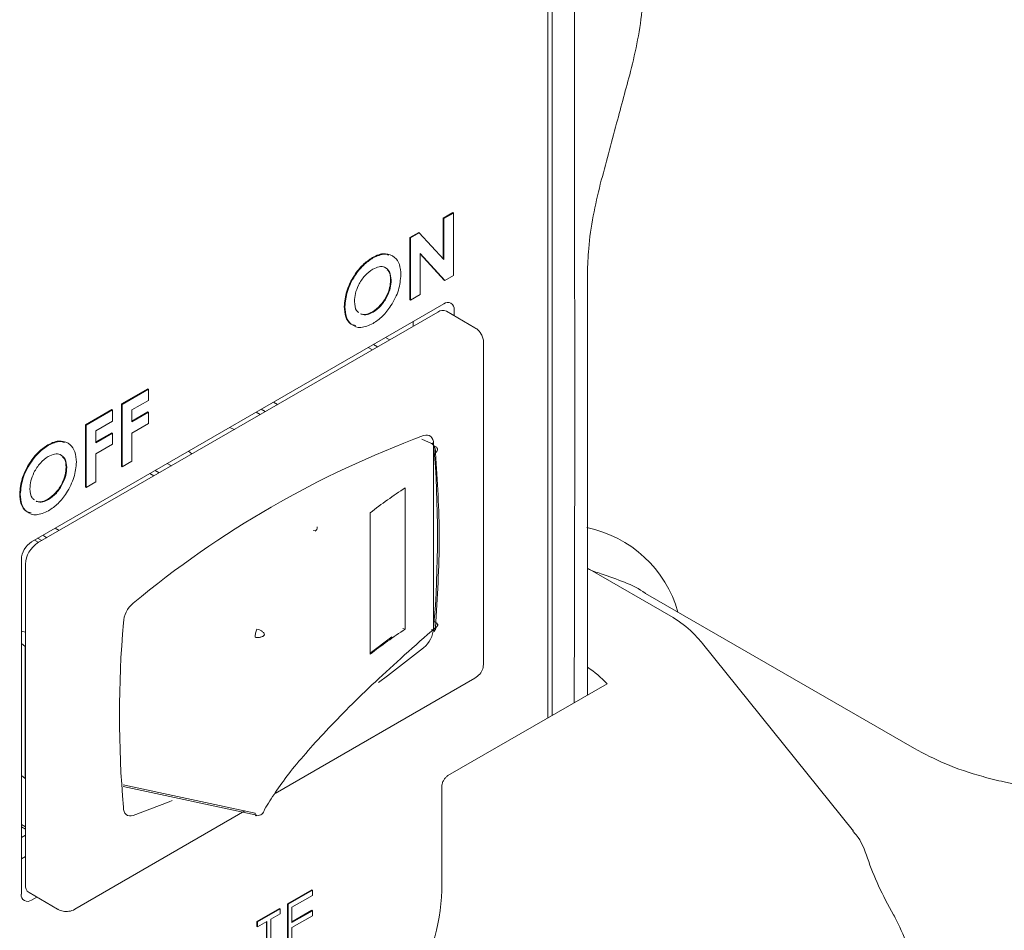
# Model space of a CAD drawing. Header units: millimetres. Extents: x 63 to 559, y 25 to 389.
# Tile 39 of 88: x 139.93 to 148.46, y 301.97 to 309.86. Entities that reach past the tile are written whole.
import ezdxf

# ---------------------------------------------------------------- set-up
doc = ezdxf.new("R2010")
doc.units = ezdxf.units.MM

msp = doc.modelspace()

# ---------------------------------------------------------------- linework, layer by layer
at = {"color": 7, "linetype": 'Continuous', "lineweight": 15}
for p, q in [((144.5067, 303.8105), (144.5067, 319.1025)), ((144.5421, 303.8309), (144.5421, 311.6776)), ((143.5999, 308.1381), (143.6838, 308.1866)), ((143.6052, 308.1351), (143.5999, 308.1381)), ((143.5999, 307.7855), (143.5999, 308.1381)), ((143.6052, 308.1351), (143.6891, 308.1835)), ((143.6052, 307.7797), (143.6052, 308.1351)), ((143.6891, 308.1835), (143.6838, 308.1866)), ((143.6891, 308.1835), (143.6891, 307.6434)), ((143.3121, 307.972), (143.3877, 308.0156)), ((143.3174, 307.9689), (143.3121, 307.972)), ((143.3121, 307.4319), (143.3121, 307.972)), ((143.3174, 307.9689), (143.393, 308.0126)), ((143.3174, 307.4288), (143.3174, 307.9689)), ((143.393, 308.0126), (143.3877, 308.0156)), ((143.393, 308.0126), (143.6052, 307.7797)), ((142.9915, 307.7947), (142.9862, 307.7977)), ((143.613, 307.5995), (143.4013, 307.8316)), ((143.4013, 307.8316), (143.4013, 307.4773)), ((143.6077, 307.6025), (143.4013, 307.8289)), ((143.1495, 307.6016), (143.1442, 307.6047)), ((143.613, 307.5995), (143.6077, 307.6025)), ((143.6891, 307.6434), (143.613, 307.5995)), ((144.8486, 304.0078), (144.8486, 307.6618)), ((143.4013, 307.4773), (143.3174, 307.4288)), ((143.6051, 307.3969), (140.0343, 305.3355)), ((142.7477, 307.3702), (142.7424, 307.3733)), ((143.3174, 307.4288), (143.3121, 307.4319)), ((143.5521, 307.3255), (140.0873, 305.3253)), ((142.8892, 307.3063), (142.8839, 307.3093)), ((142.9919, 307.324), (142.9866, 307.3271)), ((143.8746, 307.19), (143.6271, 307.3329)), ((143.6935, 307.2946), (143.6935, 307.3459)), ((143.34, 307.203), (143.34, 307.2439)), ((143.1013, 307.1061), (143.1367, 307.0857)), ((142.951, 307.0193), (142.9864, 306.9989)), ((142.9952, 307.0448), (143.0306, 307.0244)), ((143.9496, 304.2839), (143.9496, 307.0601)), ((140.8131, 306.5294), (141.041, 306.6609)), ((140.8184, 306.5263), (141.0463, 306.6579)), ((141.0463, 306.6579), (141.041, 306.6609)), ((141.0463, 306.6579), (141.0463, 306.5609)), ((140.8184, 306.5263), (140.8131, 306.5294)), ((140.8131, 305.9893), (140.8131, 306.5294)), ((140.8184, 305.9862), (140.8184, 306.5263)), ((141.0463, 306.5609), (140.9024, 306.4778)), ((142.129, 306.5448), (142.1644, 306.5244)), ((140.5013, 306.3494), (140.7292, 306.4809)), ((140.5066, 306.3463), (140.7345, 306.4779)), ((140.7345, 306.4779), (140.7292, 306.4809)), ((140.7345, 306.4779), (140.7345, 306.3809)), ((140.9024, 306.4778), (140.9024, 306.374)), ((140.9024, 306.3801), (141.041, 306.4601)), ((140.9024, 306.374), (141.0463, 306.4571)), ((141.0463, 306.4571), (141.041, 306.4601)), ((141.0463, 306.4571), (141.0463, 306.3601)), ((141.9788, 306.458), (142.0141, 306.4376)), ((142.023, 306.4836), (142.0583, 306.4631)), ((140.5066, 306.3463), (140.5013, 306.3494)), ((140.5013, 305.8093), (140.5013, 306.3494)), ((140.5066, 305.8062), (140.5066, 306.3463)), ((140.7345, 306.3809), (140.5906, 306.2978)), ((141.0463, 306.3601), (140.9024, 306.277)), ((141.7923, 306.3096), (141.75, 306.326)), ((140.5906, 306.2978), (140.5906, 306.194)), ((140.5906, 306.2001), (140.7292, 306.2801)), ((140.5906, 306.194), (140.7345, 306.277)), ((140.7345, 306.277), (140.7292, 306.2801)), ((140.7345, 306.277), (140.7345, 306.1801)), ((140.9024, 306.277), (140.9024, 306.0347)), ((140.1807, 306.172), (140.1754, 306.1751)), ((140.7345, 306.1801), (140.5906, 306.097)), ((143.4986, 306.1876), (143.4144, 306.2233)), ((143.5159, 306.1846), (143.5159, 304.5869)), ((143.5168, 304.5876), (143.5168, 306.1849)), ((140.5906, 306.097), (140.5906, 305.8547)), ((141.3943, 306.1206), (141.4228, 306.0962)), ((140.8184, 305.9862), (140.8131, 305.9893)), ((140.9024, 306.0347), (140.8184, 305.9862)), ((141.2098, 306.0141), (141.2451, 305.9937)), ((140.3387, 305.979), (140.3334, 305.9821)), ((141.0595, 305.9274), (141.0949, 305.907)), ((141.1037, 305.9529), (141.1391, 305.9325)), ((140.5906, 305.8547), (140.5066, 305.8062)), ((139.937, 305.7476), (139.9317, 305.7507)), ((140.5066, 305.8062), (140.5013, 305.8093)), ((143.2714, 304.5787), (143.2714, 305.8035)), ((140.0784, 305.6837), (140.0731, 305.6867)), ((140.1811, 305.7014), (140.1758, 305.7045)), ((142.9679, 305.5867), (142.9679, 304.3618)), ((140.1314, 305.3916), (140.1668, 305.3712)), ((140.2375, 305.4528), (140.2729, 305.4324)), ((142.4911, 305.4297), (142.4769, 305.4341)), ((142.4915, 305.4307), (142.4796, 305.4335)), ((140.0961, 305.3304), (140.0607, 305.3508)), ((140.0872, 305.3661), (140.1226, 305.3457)), ((139.9459, 305.1824), (139.9459, 302.2837)), ((139.9812, 305.1416), (139.9812, 302.3653)), ((145.5902, 304.6802), (144.8486, 305.1083)), ((147.6807, 303.5439), (145.3524, 304.8879)), ((143.5501, 304.6114), (143.5548, 304.6206)), ((139.9459, 304.5627), (139.9812, 304.5528)), ((143.2714, 304.5787), (143.2502, 304.5854)), ((143.5213, 304.5564), (143.5448, 304.6014)), ((139.9779, 304.4292), (139.9459, 304.4556)), ((142.9679, 304.371), (143.1543, 304.512)), ((147.1522, 302.8296), (145.8461, 304.4543)), ((139.9779, 304.4292), (139.9812, 304.4283)), ((139.9779, 303.2861), (139.9779, 304.4292)), ((142.1456, 303.1559), (143.8746, 304.154)), ((143.6405, 303.3104), (145.0194, 304.1064)), ((139.9779, 303.2861), (139.9459, 303.3125)), ((139.9812, 303.2851), (139.9779, 303.2861)), ((152.7169, 302.3101), (148.4596, 303.2553)), ((140.829, 303.2309), (141.9705, 302.9855)), ((141.9847, 302.9666), (140.8291, 303.2156)), ((143.5875, 303.2131), (143.5875, 302.3145)), ((140.4098, 302.1538), (141.883, 303.0043)), ((139.9812, 302.8654), (139.9459, 302.8858)), ((139.9812, 302.845), (139.9459, 302.8654)), ((139.9812, 302.7937), (139.9459, 302.7733)), ((139.9459, 302.5898), (139.9812, 302.6102)), ((142.2505, 302.1988), (142.4615, 302.3206)), ((142.2558, 302.1957), (142.4669, 302.3176)), ((142.4669, 302.3176), (142.4615, 302.3206)), ((142.4669, 302.3176), (142.4669, 302.2733)), ((140.0123, 302.2967), (140.2598, 302.1538)), ((140.0343, 302.2327), (140.0787, 302.2583)), ((142.4669, 302.2733), (142.2894, 302.1708)), ((141.9866, 302.0465), (142.1833, 302.16)), ((141.9919, 302.0434), (142.1886, 302.1569)), ((142.1886, 302.1569), (142.1833, 302.16)), ((142.1886, 302.1569), (142.1886, 302.1126)), ((142.2558, 302.1957), (142.2505, 302.1988)), ((142.2505, 301.7667), (142.2505, 302.1988)), ((142.2558, 301.7636), (142.2558, 302.1957)), ((142.2894, 302.1708), (142.2894, 302.0378)), ((142.1886, 302.1126), (142.1071, 302.0656)), ((142.1071, 302.0656), (142.1071, 301.6778)), ((142.2894, 302.044), (142.4615, 302.1434)), ((142.2894, 302.0378), (142.4669, 302.1403)), ((142.4669, 302.096), (142.2894, 301.9935)), ((142.4669, 302.1403), (142.4615, 302.1434)), ((142.4669, 302.1403), (142.4669, 302.096)), ((141.9919, 302.0434), (141.9866, 302.0465)), ((141.9866, 302.0021), (141.9866, 302.0465)), ((141.9919, 301.9991), (141.9866, 302.0021)), ((142.0735, 302.0462), (141.9919, 301.9991)), ((141.9919, 301.9991), (141.9919, 302.0434)), ((142.0682, 301.6615), (142.0682, 302.0431)), ((142.0735, 301.6584), (142.0735, 302.0462)), ((142.2894, 301.9935), (142.2894, 301.8273))]:
    msp.add_line(p, q, dxfattribs=at)
at = {"color": 7, "linetype": 'Continuous', "lineweight": 15, "flags": 128}
for points in [[(143.4305, 306.2555), (143.448, 306.2597), (143.4643, 306.2599), (143.4791, 306.2561), (143.4918, 306.2484), (143.5021, 306.237), (143.5097, 306.2223), (143.5143, 306.2047), (143.5159, 306.1846)], [(143.5093, 306.1892), (143.5042, 306.189), (143.4986, 306.1876)], [(143.4305, 304.4175), (143.1187, 304.1751), (143.0397, 304.1165)], [(141.2536, 303.0941), (141.2269, 303.0832), (140.9151, 302.9656)], [(140.9151, 302.9656), (140.8976, 302.9614), (140.8813, 302.9611), (140.8665, 302.9649), (140.8538, 302.9726), (140.8435, 302.984), (140.8359, 302.9988), (140.8313, 303.0164), (140.8297, 303.0365)]]:
    msp.add_lwpolyline(points, dxfattribs=at)
at = {"color": 7, "linetype": 'Continuous', "lineweight": 15}
for centre, radius, start, end in [((143.6396, 307.3546), 0.0546, 350.78556, 129.20406), ((143.596, 307.2642), 0.0754, 65.6923, 125.61803), ((146.3918, 298.222), 8.5619, 110.23532, 129.76635), ((134.133, 305.3863), 9.4177, 355.13528, 4.86472), ((145.553, 302.2894), 4.1899, 122.99467, 128.09785), ((144.6383, 304.4459), 1.0333, 15.7275, 78.51307), ((140.1378, 305.1737), 0.1921, 122.6052, 177.39493), ((140.2115, 305.1311), 0.2305, 122.60532, 177.39479), ((141.0643, 304.6218), 0.2348, 129.42673, 177.07909), ((150.2137, 303.8351), 9.4179, 175.13537, 184.86463), ((145.553, 301.0646), 4.1899, 122.99467, 128.09785), ((143.2813, 304.5989), 0.2348, 309.42193, 357.07903), ((144.343, 303.4687), 0.9296, 43.31328, 56.99939), ((141.9956, 303.0208), 0.0553, 258.64328, 356.76903), ((140.0526, 302.3563), 0.0719, 172.74382, 235.94388), ((139.9997, 302.275), 0.0546, 170.7852, 309.20405), ((141.7816, 302.3768), 1.807, 328.65245, 358.02473)]:
    msp.add_arc(centre, radius, start, end, dxfattribs=at)
msp.add_ellipse((148.5401, 301.955), major_axis=(-1.2116, 1.4134), ratio=0.410743, start_param=0.791418, end_param=1.132818, dxfattribs=at)
for points, knots in [([(144.7365, 311.7898), (144.7363, 311.2344), (144.7352, 308.9409), (144.742, 306.3292), (144.7353, 304.2651), (144.7343, 303.9418)], [0, 0, 0, 0, 0.212305, 0.876648, 1, 1, 1, 1]), ([(145.2223, 309.4094), (145.244, 309.4988), (145.2868, 309.6749), (145.3275, 309.9574), (145.3327, 310.1109), (145.3351, 310.1808)], [0, 0, 0, 0, 0.359922, 0.708625, 1, 1, 1, 1]), ([(144.9605, 308.4337), (145.0075, 308.6093), (145.0947, 308.9345), (145.1821, 309.2597), (145.2223, 309.4094)], [0, 0, 0, 0, 0.539761, 1, 1, 1, 1]), ([(144.9605, 308.4337), (144.9388, 308.3441), (144.8962, 308.1678), (144.8559, 307.885), (144.8509, 307.7315), (144.8486, 307.6618)], [0, 0, 0, 0, 0.360342, 0.709444, 1, 1, 1, 1]), ([(142.7424, 307.3733), (142.7467, 307.4174), (142.7554, 307.5055), (142.8208, 307.6366), (142.9014, 307.739), (142.9579, 307.7782), (142.9862, 307.7977)], [0, 0, 0, 0, 0.279632, 0.559193, 0.779653, 1, 1, 1, 1]), ([(142.7477, 307.3702), (142.752, 307.4143), (142.7607, 307.5025), (142.8261, 307.6335), (142.9067, 307.736), (142.9632, 307.7751), (142.9915, 307.7947)], [0, 0, 0, 0, 0.279632, 0.559193, 0.779653, 1, 1, 1, 1]), ([(142.9862, 307.7977), (143.0233, 307.8159), (143.0777, 307.8424), (143.1167, 307.8232), (143.129, 307.8172)], [0, 0, 0, 0, 0.682799, 1, 1, 1, 1]), ([(142.9915, 307.7947), (143.0275, 307.8103), (143.0997, 307.8415), (143.1783, 307.8084), (143.2264, 307.743), (143.2311, 307.6802), (143.2334, 307.6488)], [0, 0, 0, 0, 0.279409, 0.559201, 0.779501, 1, 1, 1, 1]), ([(142.9902, 307.697), (142.9664, 307.6801), (142.9187, 307.6463), (142.866, 307.5646), (142.8358, 307.4846), (142.833, 307.4398), (142.8317, 307.4174)], [0, 0, 0, 0, 0.2796062, 0.5591534, 0.7793696, 1, 1, 1, 1]), ([(143.1495, 307.6016), (143.1468, 307.6275), (143.1416, 307.6794), (143.0987, 307.716), (143.0461, 307.7235), (143.0088, 307.7058), (142.9902, 307.697)], [0, 0, 0, 0, 0.279751, 0.559446, 0.779653, 1, 1, 1, 1]), ([(143.1442, 307.6047), (143.1428, 307.6322), (143.141, 307.6703), (143.1195, 307.6868), (143.1136, 307.6914)], [0, 0, 0, 0, 0.723032, 1, 1, 1, 1]), ([(142.9866, 307.3271), (143.0101, 307.344), (143.0573, 307.3778), (143.1089, 307.4588), (143.1398, 307.5379), (143.1427, 307.5824), (143.1442, 307.6047)], [0, 0, 0, 0, 0.2794309, 0.5591439, 0.7794452, 1, 1, 1, 1]), ([(143.2334, 307.6488), (143.2294, 307.605), (143.2215, 307.5175), (143.1561, 307.3875), (143.0767, 307.2846), (143.0203, 307.2464), (142.9922, 307.2272)], [0, 0, 0, 0, 0.27969, 0.55939, 0.779622, 1, 1, 1, 1]), ([(142.9919, 307.324), (143.0154, 307.3409), (143.0626, 307.3747), (143.1142, 307.4558), (143.1451, 307.5349), (143.148, 307.5794), (143.1495, 307.6016)], [0, 0, 0, 0, 0.2794309, 0.5591439, 0.7794452, 1, 1, 1, 1]), ([(142.8428, 307.2085), (142.8269, 307.2121), (142.7877, 307.2209), (142.7505, 307.2804), (142.7451, 307.3423), (142.7424, 307.3733)], [0, 0, 0, 0, 0.253419, 0.626657, 1, 1, 1, 1]), ([(142.9922, 307.2272), (142.9558, 307.2108), (142.8832, 307.178), (142.8038, 307.2107), (142.7552, 307.276), (142.7502, 307.3388), (142.7477, 307.3702)], [0, 0, 0, 0, 0.2796237, 0.5592025, 0.7795699, 1, 1, 1, 1]), ([(142.8317, 307.4174), (142.8335, 307.3865), (142.8362, 307.343), (142.8624, 307.3264), (142.87, 307.3216)], [0, 0, 0, 0, 0.708949, 1, 1, 1, 1]), ([(142.8839, 307.3093), (142.9014, 307.3061), (142.9328, 307.3003), (142.9701, 307.3189), (142.9866, 307.3271)], [0, 0, 0, 0, 0.559372, 1, 1, 1, 1]), ([(142.8892, 307.3063), (142.9067, 307.303), (142.9381, 307.2972), (142.9754, 307.3158), (142.9919, 307.324)], [0, 0, 0, 0, 0.559372, 1, 1, 1, 1]), ([(143.9295, 307.1351), (143.918, 307.1514), (143.9026, 307.173), (143.8801, 307.1863), (143.8744, 307.1896)], [0, 0, 0, 0, 0.747847, 1, 1, 1, 1]), ([(143.9491, 307.0601), (143.9493, 307.0611), (143.9515, 307.0744), (143.9453, 307.101), (143.9348, 307.1237), (143.9295, 307.1351)], [0, 0, 0, 0, 0.035545, 0.515368, 1, 1, 1, 1]), ([(139.9317, 305.7507), (139.936, 305.7948), (139.9447, 305.8829), (140.01, 306.0139), (140.0906, 306.1164), (140.1472, 306.1555), (140.1754, 306.1751)], [0, 0, 0, 0, 0.279632, 0.559194, 0.779653, 1, 1, 1, 1]), ([(139.937, 305.7476), (139.9413, 305.7917), (139.95, 305.8799), (140.0153, 306.0109), (140.0959, 306.1133), (140.1525, 306.1525), (140.1807, 306.172)], [0, 0, 0, 0, 0.279632, 0.559194, 0.779653, 1, 1, 1, 1]), ([(140.1754, 306.1751), (140.2126, 306.1932), (140.267, 306.2198), (140.3059, 306.2006), (140.3183, 306.1945)], [0, 0, 0, 0, 0.6828, 1, 1, 1, 1]), ([(140.1807, 306.172), (140.2168, 306.1877), (140.2889, 306.2189), (140.3676, 306.1858), (140.4156, 306.1204), (140.4203, 306.0576), (140.4227, 306.0262)], [0, 0, 0, 0, 0.279407, 0.559202, 0.779501, 1, 1, 1, 1]), ([(143.532, 306.1053), (143.5326, 306.1091), (143.5338, 306.1171), (143.5331, 306.1334), (143.5285, 306.1512), (143.5207, 306.1667), (143.5111, 306.1791), (143.5033, 306.1844), (143.4986, 306.1876)], [0, 0, 0, 0, 0.1254878, 0.2605633, 0.4999739, 0.6632884, 0.7952045, 1, 1, 1, 1]), ([(143.5276, 306.1641), (143.5316, 306.162), (143.5393, 306.1578), (143.5466, 306.1495), (143.5504, 306.1409), (143.5512, 306.13), (143.5465, 306.1172), (143.5367, 306.1091), (143.532, 306.1053)], [0, 0, 0, 0, 0.155004, 0.300841, 0.437511, 0.56499, 0.791348, 1, 1, 1, 1]), ([(140.1794, 306.0743), (140.1556, 306.0575), (140.108, 306.0237), (140.0553, 305.942), (140.025, 305.862), (140.0223, 305.8172), (140.0209, 305.7948)], [0, 0, 0, 0, 0.279608, 0.559153, 0.779369, 1, 1, 1, 1]), ([(140.3387, 305.979), (140.3361, 306.0049), (140.3309, 306.0568), (140.2879, 306.0933), (140.2354, 306.1009), (140.1981, 306.0832), (140.1794, 306.0743)], [0, 0, 0, 0, 0.279751, 0.559446, 0.779658, 1, 1, 1, 1]), ([(140.3334, 305.9821), (140.3321, 306.0096), (140.3302, 306.0477), (140.3088, 306.0642), (140.3028, 306.0688)], [0, 0, 0, 0, 0.723029, 1, 1, 1, 1]), ([(143.532, 306.1053), (143.5488, 305.8625), (143.5824, 305.3771), (143.5488, 304.8541), (143.532, 304.5926)], [0, 0, 0, 0, 0.50005, 1, 1, 1, 1]), ([(140.4227, 306.0262), (140.4187, 305.9824), (140.4107, 305.8949), (140.3454, 305.7649), (140.266, 305.662), (140.2096, 305.6238), (140.1814, 305.6046)], [0, 0, 0, 0, 0.279689, 0.559391, 0.779622, 1, 1, 1, 1]), ([(140.1758, 305.7045), (140.1994, 305.7214), (140.2466, 305.7552), (140.2981, 305.8362), (140.329, 305.9153), (140.3319, 305.9598), (140.3334, 305.9821)], [0, 0, 0, 0, 0.2794331, 0.5591457, 0.7794455, 1, 1, 1, 1]), ([(140.1811, 305.7014), (140.2047, 305.7183), (140.2519, 305.7521), (140.3034, 305.8332), (140.3343, 305.9123), (140.3372, 305.9568), (140.3387, 305.979)], [0, 0, 0, 0, 0.2794331, 0.5591457, 0.7794455, 1, 1, 1, 1]), ([(140.032, 305.5859), (140.0162, 305.5895), (139.977, 305.5983), (139.9397, 305.6578), (139.9343, 305.7197), (139.9317, 305.7507)], [0, 0, 0, 0, 0.253419, 0.626657, 1, 1, 1, 1]), ([(140.1814, 305.6046), (140.1451, 305.5882), (140.0724, 305.5554), (139.993, 305.5881), (139.9445, 305.6534), (139.9395, 305.7162), (139.937, 305.7476)], [0, 0, 0, 0, 0.2796219, 0.559202, 0.7795702, 1, 1, 1, 1]), ([(140.0209, 305.7948), (140.0228, 305.7639), (140.0255, 305.7203), (140.0516, 305.7038), (140.0593, 305.699)], [0, 0, 0, 0, 0.708955, 1, 1, 1, 1]), ([(140.0731, 305.6867), (140.0907, 305.6835), (140.1221, 305.6777), (140.1594, 305.6963), (140.1758, 305.7045)], [0, 0, 0, 0, 0.55937, 1, 1, 1, 1]), ([(140.0784, 305.6837), (140.096, 305.6804), (140.1274, 305.6746), (140.1647, 305.6932), (140.1811, 305.7014)], [0, 0, 0, 0, 0.55937, 1, 1, 1, 1]), ([(142.4911, 305.4289), (142.4961, 305.4331), (142.5064, 305.4417), (142.5081, 305.4569), (142.5089, 305.4647)], [0, 0, 0, 0, 0.4870154, 1, 1, 1, 1]), ([(145.3522, 304.8877), (145.3516, 304.8882), (145.2465, 304.9687), (145.0569, 305.0229), (144.8881, 305.0868), (144.8486, 305.1018)], [0, 0, 0, 0, 0.004936, 0.766997, 1, 1, 1, 1]), ([(143.532, 304.5926), (143.5348, 304.594), (143.5404, 304.5968), (143.5464, 304.6024), (143.5503, 304.6089), (143.5512, 304.6161), (143.549, 304.6233), (143.5439, 304.6301), (143.5368, 304.6362), (143.5306, 304.6395), (143.5276, 304.6411)], [0, 0, 0, 0, 0.115254, 0.238475, 0.367635, 0.500013, 0.632377, 0.761552, 0.884764, 1, 1, 1, 1]), ([(145.8461, 304.4543), (145.8188, 304.4863), (145.7408, 304.5781), (145.6496, 304.6399), (145.5902, 304.6802)], [0, 0, 0, 0, 0.349087, 1, 1, 1, 1]), ([(141.9847, 304.578), (141.9829, 304.5731), (141.9793, 304.563), (141.9748, 304.5446), (141.9716, 304.5255), (141.9708, 304.5141), (141.9705, 304.5085)], [0, 0, 0, 0, 0.244186, 0.49999, 0.755799, 1, 1, 1, 1]), ([(141.9847, 304.578), (141.9926, 304.5767), (142.0048, 304.5746), (142.0198, 304.568), (142.0304, 304.5616), (142.039, 304.5542), (142.0477, 304.5438), (142.0496, 304.5357), (142.0508, 304.5305)], [0, 0, 0, 0, 0.239085, 0.368131, 0.500014, 0.631899, 0.760935, 1, 1, 1, 1]), ([(143.532, 304.5926), (143.3529, 304.4337), (142.9971, 304.1182), (142.5697, 303.6902), (142.2358, 303.3087), (142.1128, 303.1152), (142.0508, 303.0177)], [0, 0, 0, 0, 0.251717, 0.5, 0.748281, 1, 1, 1, 1]), ([(143.4986, 304.5763), (143.5041, 304.5734), (143.5125, 304.569), (143.5216, 304.568), (143.5273, 304.5693), (143.5313, 304.5728), (143.5342, 304.5796), (143.5329, 304.5875), (143.532, 304.5926)], [0, 0, 0, 0, 0.2390761, 0.3681188, 0.5000011, 0.6318871, 0.7609239, 1, 1, 1, 1]), ([(142.0508, 304.5305), (142.0498, 304.5285), (142.0477, 304.5246), (142.0414, 304.5191), (142.0327, 304.5141), (142.0215, 304.5102), (142.0088, 304.5076), (141.9955, 304.5065), (141.9825, 304.5067), (141.9744, 304.5079), (141.9705, 304.5085)], [0, 0, 0, 0, 0.115229, 0.238435, 0.367607, 0.499981, 0.632361, 0.76154, 0.884756, 1, 1, 1, 1]), ([(143.8744, 304.1543), (143.8893, 304.165), (143.9186, 304.1862), (143.9448, 304.2338), (143.9478, 304.2677), (143.9491, 304.2839)], [0, 0, 0, 0, 0.348438, 0.690182, 1, 1, 1, 1]), ([(148.4596, 303.2553), (148.3976, 303.2702), (148.2163, 303.3137), (147.9394, 303.4085), (147.7671, 303.4987), (147.6807, 303.5439)], [0, 0, 0, 0, 0.205504, 0.60166, 1, 1, 1, 1]), ([(143.5875, 303.2131), (143.5881, 303.2216), (143.5894, 303.2385), (143.6, 303.2657), (143.6152, 303.2893), (143.6297, 303.3036), (143.6381, 303.3089), (143.6405, 303.3104)], [0, 0, 0, 0, 0.240734, 0.481956, 0.708737, 0.916587, 1, 1, 1, 1]), ([(141.9705, 302.9855), (141.9709, 302.9811), (141.9716, 302.9722), (141.9748, 302.9647), (141.9792, 302.9621), (141.9829, 302.9651), (141.9847, 302.9666)], [0, 0, 0, 0, 0.250002, 0.500002, 0.750002, 1, 1, 1, 1]), ([(147.1481, 302.8265), (147.1578, 302.8168), (147.2176, 302.7571), (147.2491, 302.6686), (147.2756, 302.5944)], [0, 0, 0, 0, 0.162132, 1, 1, 1, 1]), ([(140.26, 302.1542), (140.262, 302.1529), (140.2764, 302.1435), (140.3098, 302.1335), (140.3585, 302.1337), (140.3951, 302.1417), (140.4091, 302.1537), (140.4096, 302.1541)], [0, 0, 0, 0, 0.044643, 0.330445, 0.646094, 0.987772, 1, 1, 1, 1]), ([(147.5005, 302.1038), (147.5095, 302.0874), (147.5576, 302), (147.6285, 301.8228), (147.6959, 301.609), (147.7304, 301.5039), (147.7437, 301.4634)], [0, 0, 0, 0, 0.0809212, 0.43268, 0.7809829, 1, 1, 1, 1])]:
    msp.add_open_spline(points, degree=3, knots=knots, dxfattribs=at)

doc.saveas('drawing.dxf')
